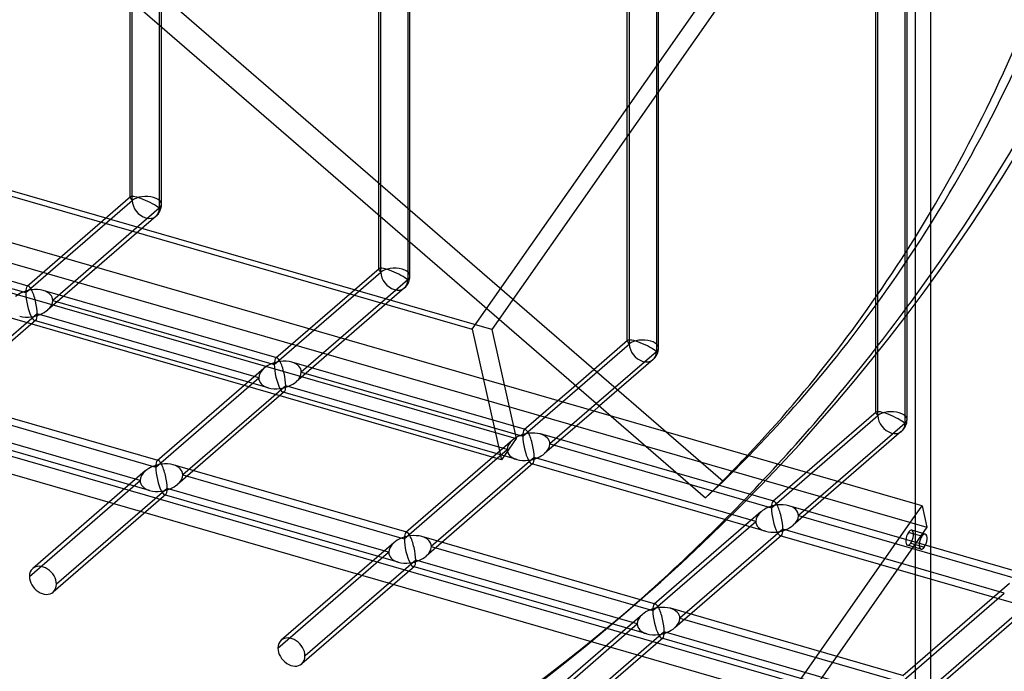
# Model space of a CAD drawing. Header units: millimetres. Extents: x -626 to 636, y -726 to 753.
# Tile 7 of 84: x 216 to 373, y -440 to -335. Entities that reach past the tile are written whole.
import ezdxf

# ---------------------------------------------------------------- set-up
doc = ezdxf.new("R2010")
doc.units = ezdxf.units.MM
doc.layers.add('MAIN-1', color=7, linetype='Continuous')
doc.layers.add('MAIN-2', color=7, linetype='Continuous')

msp = doc.modelspace()

# ---------------------------------------------------------------- linework, layer by layer
at = {"layer": 'MAIN-1'}
for p, q in [((358.99, 239.89), (358.99, -678.1)), ((-625.6, -121.31), (288.06, -385.06)), ((292.74, -405.95), (-620.92, -142.2)), ((288.06, -385.06), (358.99, -283.71)), ((358.65, -288.76), (291.21, -385.11)), ((357.33, -374.58), (357.33, -381.99)), ((357.66, -381.54), (357.66, -374.08)), ((352.67, -388.13), (352.67, -381.24)), ((292.39, -383.43), (310.32, -398.95)), ((288.06, -385.06), (292.74, -405.95)), ((291.21, -385.11), (295.12, -402.55)), ((358.99, -413), (293.2, -394.01)), ((304.63, -394.03), (301.78, -396.49)), ((307.98, -396.93), (306.81, -397.94)), ((308.45, -397.33), (307.51, -398.14)), ((295.12, -402.55), (292.74, -405.95)), ((288.06, -516.2), (358.99, -414.85)), ((358.99, -417.89), (357.89, -417.57)), ((358.99, -417.4), (358.43, -417.24)), ((358.65, -419.9), (291.21, -516.25)), ((358.99, -420), (357.73, -419.64))]:
    msp.add_line(p, q, dxfattribs=at)
for centre, major_axis, ratio, start_param, end_param in [((-36, -31.28), (358.69, -383.36), 0.639159, 0.039649, 0.170107), ((-33.2, -28.65), (-358.69, 383.36), 0.639159, -3.113056, -2.986765), ((-34.6, -29.96), (346.97, -400.64), 0.75, 0.086403, 0.173346), ((358.08, -418.44), (0.35, 1.2), 0.433013, 0.902162, 3.14165), ((358.08, -418.44), (0.35, 1.2), 0.433013, 0.000058, 0.902162)]:
    msp.add_ellipse(centre, major_axis=major_axis, ratio=ratio, start_param=start_param, end_param=end_param, dxfattribs=at)
at = {"layer": 'MAIN-2'}
for p, q in [((361.49, -675.93), (361.49, 242.06)), ((291.21, -385.11), (-622.45, -121.36)), ((-618.54, -138.8), (295.12, -402.55)), ((328.23, -409.41), (18.53, -141.2)), ((15.72, -143.82), (292.39, -383.43)), ((293.2, -394.01), (-553.59, -149.56)), ((-552.81, -153.01), (360.84, -416.76)), ((-358.99, -239.89), (558.99, -504.89)), ((556.49, -507.06), (-361.49, -242.06)), ((233.32, -363.97), (233.32, -287.36)), ((233.65, -364.42), (233.65, -287.02)), ((237.98, -288.27), (237.98, -365.67)), ((238.32, -365.05), (238.32, -287.36)), ((273.1, -375.45), (273.1, -298.84)), ((273.43, -375.91), (273.43, -298.51)), ((278.1, -376.53), (278.1, -298.84)), ((277.76, -299.76), (277.76, -377.16)), ((312.88, -386.94), (312.88, -310.33)), ((313.22, -387.39), (313.22, -309.99)), ((317.88, -388.02), (317.88, -310.33)), ((317.55, -311.24), (317.55, -388.64)), ((353, -398.88), (353, -321.48)), ((352.67, -381.24), (352.67, -321.81)), ((357.33, -322.73), (357.33, -374.58)), ((357.66, -374.08), (357.66, -321.81)), ((233.36, -363.87), (216.82, -378.19)), ((216.6, -379.19), (233.65, -364.42)), ((237.45, -366.94), (220.1, -381.97)), ((237.98, -365.67), (220.93, -380.44)), ((217.01, -378.15), (179.63, -367.36)), ((181.15, -368.96), (216.6, -379.19)), ((256.38, -390.67), (273.43, -375.91)), ((273.15, -375.35), (256.61, -389.67)), ((277.76, -377.16), (260.71, -391.92)), ((256.79, -389.63), (219.41, -378.84)), ((277.24, -378.42), (259.88, -393.45)), ((220.93, -380.44), (256.38, -390.67)), ((218.43, -382.6), (201.95, -396.87)), ((253.89, -392.84), (218.43, -382.6)), ((357.33, -381.99), (357.33, -400.13)), ((357.66, -399.5), (357.66, -381.54)), ((218.21, -383.6), (201.12, -398.4)), ((255.41, -394.44), (218.02, -383.64)), ((296.17, -402.16), (313.22, -387.39)), ((312.93, -386.84), (304.63, -394.03)), ((317.55, -388.64), (307.98, -396.93)), ((352.67, -398.42), (352.67, -388.13)), ((296.57, -401.12), (259.19, -390.33)), ((317.02, -389.91), (308.45, -397.33)), ((254.72, -391.31), (237.63, -406.11)), ((260.71, -391.92), (296.17, -402.16)), ((237.41, -407.11), (253.89, -392.84)), ((237.82, -406.07), (200.43, -395.28)), ((257.99, -395.09), (240.9, -409.89)), ((258.21, -394.09), (241.74, -408.36)), ((295.19, -405.92), (257.81, -395.13)), ((293.67, -404.32), (258.21, -394.09)), ((201.95, -396.87), (237.41, -407.11)), ((301.78, -396.49), (296.39, -401.16)), ((307.51, -398.14), (299.66, -404.94)), ((306.81, -397.94), (300.5, -403.41)), ((352.71, -398.32), (336.17, -412.64)), ((236.43, -410.87), (199.05, -400.08)), ((234.91, -409.27), (199.46, -399.04)), ((310.32, -398.95), (325.42, -412.03)), ((335.95, -413.64), (353, -398.88)), ((357.33, -400.13), (340.28, -414.89)), ((336.36, -412.6), (298.98, -401.81)), ((356.8, -401.39), (339.45, -416.42)), ((294.5, -402.79), (277.42, -417.59)), ((300.5, -403.41), (335.95, -413.64)), ((277.19, -418.59), (293.67, -404.32)), ((297.77, -406.57), (280.69, -421.37)), ((298, -405.57), (281.52, -419.84)), ((334.97, -417.4), (297.59, -406.61)), ((333.45, -415.81), (298, -405.57)), ((235.74, -407.74), (217.71, -423.36)), ((277.6, -417.55), (240.22, -406.76)), ((217.18, -424.62), (234.91, -409.27)), ((241.74, -408.36), (277.19, -418.59)), ((325.42, -412.03), (328.23, -409.41)), ((239.24, -410.52), (221.51, -425.87)), ((274.69, -420.76), (239.24, -410.52)), ((239.02, -411.52), (220.99, -427.14)), ((276.21, -422.35), (238.83, -411.56)), ((334.28, -414.28), (317.2, -429.08)), ((376.14, -424.09), (338.76, -413.3)), ((360.07, -413.31), (358.99, -413)), ((358.99, -414.85), (360.07, -413.31)), ((360.07, -413.31), (360.84, -416.76)), ((316.98, -430.08), (333.45, -415.81)), ((340.28, -414.89), (375.73, -425.13)), ((337.78, -417.06), (321.3, -431.33)), ((373.23, -427.29), (337.78, -417.06)), ((360.84, -416.76), (358.65, -419.9)), ((360.59, -417.86), (358.99, -417.4)), ((275.53, -419.23), (257.5, -434.84)), ((317.38, -429.04), (280, -418.24)), ((337.56, -418.06), (320.47, -432.85)), ((374.75, -428.89), (337.37, -418.1)), ((360.05, -418.2), (358.99, -417.89)), ((256.97, -436.11), (274.69, -420.76)), ((281.52, -419.84), (316.98, -430.08)), ((358.27, -419.3), (360.44, -419.92)), ((359.9, -420.26), (358.99, -420)), ((279.02, -422.01), (261.3, -437.36)), ((314.48, -432.24), (279.02, -422.01)), ((278.8, -423.01), (260.77, -438.62)), ((316, -433.84), (278.61, -423.05)), ((374.07, -425.76), (356.98, -440.56)), ((312.37, -430.61), (314.87, -428.44)), ((356.76, -441.56), (373.23, -427.29)), ((377.56, -428.54), (361.09, -442.81)), ((357.17, -440.52), (319.78, -429.73)), ((377.34, -429.54), (360.25, -444.34)), ((315.31, -430.71), (297.28, -446.33)), ((321.3, -431.33), (356.76, -441.56)), ((296.75, -447.59), (314.48, -432.24)), ((318.58, -434.49), (300.55, -450.1)), ((318.8, -433.49), (301.08, -448.84)), ((355.78, -445.32), (318.4, -434.53)), ((354.26, -443.72), (318.8, -433.49))]:
    msp.add_line(p, q, dxfattribs=at)
for centre, start, end in [((235.82, -365.05), 310.8972, 359.9973), ((275.6, -376.53), 310.8971, 359.9972), ((315.38, -388.02), 310.8971, 359.9972), ((355.17, -399.5), 310.8971, 359.9972)]:
    msp.add_arc(centre, 2.5, start, end, dxfattribs=at)
for centre, major_axis, ratio, start_param, end_param in [((-32.1, -27.8), (-346.97, 400.64), 0.75, 0.713724, 3.141593), ((-34.6, -29.96), (346.97, -400.64), 0.75, -2.427868, 0), ((-32.1, -27.8), (-346.97, 400.64), 0.75, 3.141593, 3.855317), ((-34.6, -29.96), (346.97, -400.64), 0.75, 0.173346, 0.713724), ((-33.2, -28.65), (-358.69, 383.36), 0.639159, -2.986765, -2.826322), ((-36, -31.28), (358.69, -383.36), 0.639159, 0.170107, 0.315271), ((235.82, -365.05), (-2.49, 1.14), 0.208712, -0.092118, 0.095097), ((235.82, -365.05), (-2.49, 1.14), 0.208712, 0.095097, 0.618662), ((235.82, -365.05), (-2.49, 1.14), 0.208712, -2.522931, -0.092118), ((235.82, -365.05), (-2.5, 0), 0.5, -2.094395, -0.523599), ((235.82, -365.05), (-2.5, 0), 0.5, 2.617994, 4.18879), ((235.82, -365.05), (1.64, -1.89), 0.75, -2.427868, 0.713724), ((275.6, -376.53), (-2.49, 1.14), 0.208712, -0.092118, 0.095097), ((275.6, -376.53), (-2.49, 1.14), 0.208712, 0.095097, 0.618662), ((275.6, -376.53), (-2.49, 1.14), 0.208712, -2.522931, -0.092118), ((275.6, -376.53), (-2.5, 0), 0.5, -2.094395, -0.523599), ((275.6, -376.53), (1.64, -1.89), 0.75, -2.427868, 0.713724), ((275.6, -376.53), (-2.5, 0), 0.5, 2.617994, 4.18879), ((217.52, -380.9), (-0.6, 2.75), 0.249311, 0.132826, 0.848259), ((217.52, -380.9), (-0.6, 2.75), 0.249311, -0.13718, 0.132826), ((217.52, -380.9), (-0.6, 2.75), 0.249311, -0.722537, -0.13718), ((217.52, -380.9), (3.38, 0.74), 0.615841, 1.436262, 2.291625), ((217.52, -380.9), (-0.6, 2.75), 0.249311, 0.848259, 2.419055), ((217.52, -380.9), (3.38, 0.74), 0.615841, 0.850904, 1.436262), ((217.52, -380.9), (-0.6, 2.75), 0.249311, -2.293334, -0.722537), ((217.52, -380.9), (3.38, 0.74), 0.615841, -0.134535, 0.850904), ((217.52, -380.9), (3.38, 0.74), 0.615841, -0.849968, -0.134535), ((217.52, -380.9), (3.38, 0.74), 0.615841, -2.290689, -1.705331), ((217.52, -380.9), (3.38, 0.74), 0.615841, -1.705331, -0.849968), ((217.52, -380.9), (-0.6, 2.75), 0.249311, -3.008767, -2.293334), ((217.52, -380.9), (-0.6, 2.75), 0.249311, 2.419055, 3.004413), ((217.52, -380.9), (-0.6, 2.75), 0.249311, 3.004413, 3.274419), ((315.38, -388.02), (-2.49, 1.14), 0.208712, -0.092118, 0.095097), ((315.38, -388.02), (-2.49, 1.14), 0.208712, 0.095097, 0.618662), ((315.38, -388.02), (-2.49, 1.14), 0.208712, -2.522931, -0.092118), ((315.38, -388.02), (-2.5, 0), 0.5, -2.094395, -0.523599), ((315.38, -388.02), (1.64, -1.89), 0.75, -2.427868, 0.713724), ((315.38, -388.02), (-2.5, 0), 0.5, 2.617994, 4.18879), ((257.3, -392.38), (3.38, 0.74), 0.615841, 1.436262, 2.291625), ((257.3, -392.38), (-0.6, 2.75), 0.249311, 0.132826, 0.848259), ((257.3, -392.38), (-0.6, 2.75), 0.249311, 0.848259, 2.419055), ((257.3, -392.38), (-0.6, 2.75), 0.249311, -0.13718, 0.132826), ((257.3, -392.38), (-0.6, 2.75), 0.249311, -0.722537, -0.13718), ((257.3, -392.38), (3.38, 0.74), 0.615841, 0.850904, 1.436262), ((257.3, -392.38), (-0.6, 2.75), 0.249311, -2.293334, -0.722537), ((257.3, -392.38), (3.38, 0.74), 0.615841, -0.134535, 0.850904), ((257.3, -392.38), (3.38, 0.74), 0.615841, 2.291625, 3.007058), ((257.3, -392.38), (3.38, 0.74), 0.615841, -0.849968, -0.134535), ((257.3, -392.38), (3.38, 0.74), 0.615841, 3.007058, 3.992497), ((257.3, -392.38), (3.38, 0.74), 0.615841, -1.705331, -0.849968), ((257.3, -392.38), (3.38, 0.74), 0.615841, -2.290689, -1.705331), ((257.3, -392.38), (-0.6, 2.75), 0.249311, 2.419055, 3.004413), ((257.3, -392.38), (-0.6, 2.75), 0.249311, 3.004413, 3.274419), ((257.3, -392.38), (-0.6, 2.75), 0.249311, -3.008767, -2.293334), ((355.17, -399.5), (-2.49, 1.14), 0.208712, -0.092118, 0.095097), ((355.17, -399.5), (-2.49, 1.14), 0.208712, 0.095097, 0.618662), ((355.17, -399.5), (-2.49, 1.14), 0.208712, -2.522931, -0.092118), ((355.17, -399.5), (-2.5, 0), 0.5, -2.094395, -0.523599), ((355.17, -399.5), (-2.5, 0), 0.5, 2.617994, 4.18879), ((355.17, -399.5), (1.64, -1.89), 0.75, -2.427868, 0.713724), ((297.08, -403.87), (3.38, 0.74), 0.615841, 1.436262, 2.291625), ((297.08, -403.87), (-0.6, 2.75), 0.249311, 0.132826, 0.848259), ((297.08, -403.87), (-0.6, 2.75), 0.249311, -0.13718, 0.132826), ((297.08, -403.87), (-0.6, 2.75), 0.249311, -0.722537, -0.13718), ((297.08, -403.87), (3.38, 0.74), 0.615841, 0.850904, 1.436262), ((297.08, -403.87), (-0.6, 2.75), 0.249311, -2.293334, -0.722537), ((297.08, -403.87), (3.38, 0.74), 0.615841, -0.134535, 0.850904), ((297.08, -403.87), (3.38, 0.74), 0.615841, 2.291625, 3.007058), ((297.08, -403.87), (-0.6, 2.75), 0.249311, 0.848259, 2.419055), ((297.08, -403.87), (3.38, 0.74), 0.615841, -0.849968, -0.134535), ((297.08, -403.87), (3.38, 0.74), 0.615841, 3.007058, 3.992497), ((297.08, -403.87), (3.38, 0.74), 0.615841, -1.705331, -0.849968), ((238.32, -408.81), (-0.6, 2.75), 0.249311, 0.132826, 0.848259), ((238.32, -408.81), (-0.6, 2.75), 0.249311, -0.13718, 0.132826), ((238.32, -408.81), (-0.6, 2.75), 0.249311, -0.722537, -0.13718), ((238.32, -408.81), (3.38, 0.74), 0.615841, 0.850904, 1.436262), ((297.08, -403.87), (3.38, 0.74), 0.615841, -2.290689, -1.705331), ((297.08, -403.87), (-0.6, 2.75), 0.249311, 2.419055, 3.004413), ((297.08, -403.87), (-0.6, 2.75), 0.249311, 3.004413, 3.274419), ((297.08, -403.87), (-0.6, 2.75), 0.249311, -3.008767, -2.293334), ((-36, -31.28), (358.69, -383.36), 0.639159, 0.011244, 0.039649), ((-33.2, -28.65), (-358.69, 383.36), 0.639159, -3.130349, -3.113056), ((238.32, -408.81), (3.38, 0.74), 0.615841, 2.291625, 3.007058), ((238.32, -408.81), (3.38, 0.74), 0.615841, 1.436262, 2.291625), ((238.32, -408.81), (-0.6, 2.75), 0.249311, 0.848259, 2.419055), ((238.32, -408.81), (-0.6, 2.75), 0.249311, -2.293334, -0.722537), ((238.32, -408.81), (3.38, 0.74), 0.615841, -0.134535, 0.850904), ((-34.6, -29.96), (346.97, -400.64), 0.75, 0, 0.086403), ((238.32, -408.81), (3.38, 0.74), 0.615841, 3.007058, 3.992497), ((238.32, -408.81), (3.38, 0.74), 0.615841, -0.849968, -0.134535), ((238.32, -408.81), (3.38, 0.74), 0.615841, -2.290689, -1.705331), ((238.32, -408.81), (3.38, 0.74), 0.615841, -1.705331, -0.849968), ((238.32, -408.81), (-0.6, 2.75), 0.249311, 2.419055, 3.004413), ((238.32, -408.81), (-0.6, 2.75), 0.249311, -3.008767, -2.293334), ((238.32, -408.81), (-0.6, 2.75), 0.249311, 3.004413, 3.274419), ((336.87, -415.35), (-0.6, 2.75), 0.249311, 0.132826, 0.848259), ((336.87, -415.35), (-0.6, 2.75), 0.249311, -0.13718, 0.132826), ((336.87, -415.35), (-0.6, 2.75), 0.249311, -0.722537, -0.13718), ((336.87, -415.35), (3.38, 0.74), 0.615841, 2.291625, 3.007058), ((336.87, -415.35), (3.38, 0.74), 0.615841, 1.436262, 2.291625), ((336.87, -415.35), (-0.6, 2.75), 0.249311, 0.848259, 2.419055), ((336.87, -415.35), (3.38, 0.74), 0.615841, 0.850904, 1.436262), ((336.87, -415.35), (-0.6, 2.75), 0.249311, -2.293334, -0.722537), ((336.87, -415.35), (3.38, 0.74), 0.615841, -0.134535, 0.850904), ((336.87, -415.35), (3.38, 0.74), 0.615841, 3.007058, 3.992497), ((336.87, -415.35), (3.38, 0.74), 0.615841, -0.849968, -0.134535), ((278.11, -420.3), (-0.6, 2.75), 0.249311, 0.132826, 0.848259), ((278.11, -420.3), (-0.6, 2.75), 0.249311, -0.13718, 0.132826), ((278.11, -420.3), (-0.6, 2.75), 0.249311, -0.722537, -0.13718), ((336.87, -415.35), (3.38, 0.74), 0.615841, -2.290689, -1.705331), ((336.87, -415.35), (3.38, 0.74), 0.615841, -1.705331, -0.849968), ((336.87, -415.35), (-0.6, 2.75), 0.249311, 2.419055, 3.004413), ((336.87, -415.35), (-0.6, 2.75), 0.249311, -3.008767, -2.293334), ((358.08, -418.44), (0.35, 1.2), 0.433013, -2.239431, 0.000058), ((278.11, -420.3), (3.38, 0.74), 0.615841, 2.291625, 3.007058), ((278.11, -420.3), (3.38, 0.74), 0.615841, 1.436262, 2.291625), ((278.11, -420.3), (-0.6, 2.75), 0.249311, 0.848259, 2.419055), ((278.11, -420.3), (3.38, 0.74), 0.615841, 0.850904, 1.436262), ((278.11, -420.3), (-0.6, 2.75), 0.249311, -2.293334, -0.722537), ((278.11, -420.3), (3.38, 0.74), 0.615841, -0.134535, 0.850904), ((336.87, -415.35), (-0.6, 2.75), 0.249311, 3.004413, 3.274419), ((360.24, -419.06), (-0.35, -1.2), 0.433013, -2.239431, 0.000058), ((360.24, -419.06), (-0.35, -1.2), 0.433013, -3.141535, -2.239431), ((360.24, -419.06), (-0.35, -1.2), 0.433013, 0.902162, 3.14165), ((278.11, -420.3), (3.38, 0.74), 0.615841, 3.007058, 3.992497), ((278.11, -420.3), (3.38, 0.74), 0.615841, -0.849968, -0.134535), ((358.08, -418.44), (0.35, 1.2), 0.433013, -3.141535, -2.239431), ((360.24, -419.06), (-0.35, -1.2), 0.433013, 0.000058, 0.902162), ((278.11, -420.3), (3.38, 0.74), 0.615841, -2.290689, -1.705331), ((278.11, -420.3), (3.38, 0.74), 0.615841, -1.705331, -0.849968), ((278.11, -420.3), (-0.6, 2.75), 0.249311, -3.008767, -2.293334), ((219.35, -425.25), (-1.64, 1.89), 0.75, 0.000079, 0.713724), ((219.35, -425.25), (-1.64, 1.89), 0.75, -2.427868, 0.000079), ((278.11, -420.3), (-0.6, 2.75), 0.249311, 2.419055, 3.004413), ((278.11, -420.3), (-0.6, 2.75), 0.249311, 3.004413, 3.274419), ((219.35, -425.25), (-1.64, 1.89), 0.75, 0.713724, 3.141672), ((219.35, -425.25), (-1.64, 1.89), 0.75, -3.141514, -2.427868), ((317.89, -431.78), (3.38, 0.74), 0.615841, 1.436262, 2.291625), ((317.89, -431.78), (-0.6, 2.75), 0.249311, 0.132826, 0.848259), ((317.89, -431.78), (-0.6, 2.75), 0.249311, 0.848259, 2.419055), ((317.89, -431.78), (-0.6, 2.75), 0.249311, -0.13718, 0.132826), ((317.89, -431.78), (-0.6, 2.75), 0.249311, -0.722537, -0.13718), ((317.89, -431.78), (3.38, 0.74), 0.615841, 0.850904, 1.436262), ((317.89, -431.78), (-0.6, 2.75), 0.249311, -2.293334, -0.722537), ((317.89, -431.78), (3.38, 0.74), 0.615841, -0.134535, 0.850904), ((317.89, -431.78), (3.38, 0.74), 0.615841, 2.291625, 3.007058), ((317.89, -431.78), (3.38, 0.74), 0.615841, -0.849968, -0.134535), ((317.89, -431.78), (3.38, 0.74), 0.615841, 3.007058, 3.992497), ((317.89, -431.78), (3.38, 0.74), 0.615841, -1.705331, -0.849968), ((259.13, -436.73), (-1.64, 1.89), 0.75, 0.000079, 0.713724), ((259.13, -436.73), (-1.64, 1.89), 0.75, -2.427868, 0.000079), ((317.89, -431.78), (3.38, 0.74), 0.615841, -2.290689, -1.705331), ((317.89, -431.78), (-0.6, 2.75), 0.249311, 2.419055, 3.004413), ((317.89, -431.78), (-0.6, 2.75), 0.249311, 3.004413, 3.274419), ((317.89, -431.78), (-0.6, 2.75), 0.249311, -3.008767, -2.293334), ((259.13, -436.73), (-1.64, 1.89), 0.75, 0.713724, 3.141672), ((259.13, -436.73), (-1.64, 1.89), 0.75, -3.141514, -2.427868)]:
    msp.add_ellipse(centre, major_axis=major_axis, ratio=ratio, start_param=start_param, end_param=end_param, dxfattribs=at)

doc.saveas('drawing.dxf')
